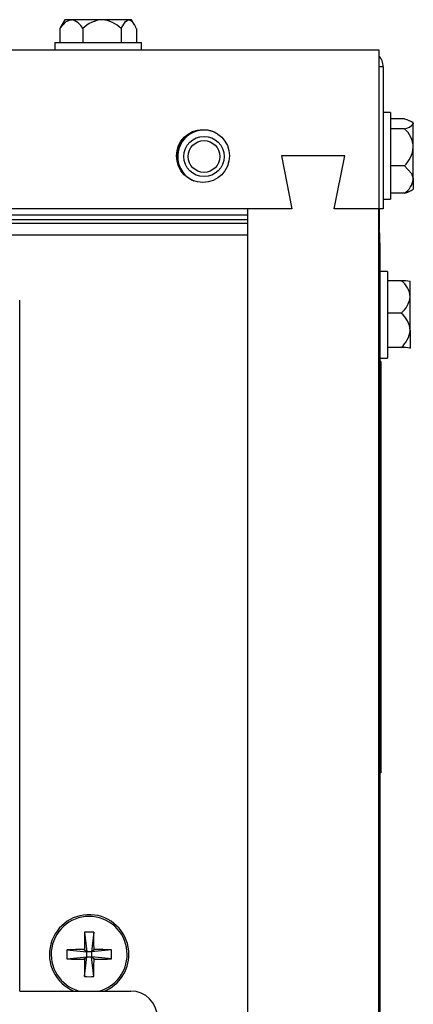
# Model space of a CAD drawing. Extents: x 21 to 164, y 8 to 115.
# Tile 51 of 53: x 87.77 to 89.63, y 61.21 to 65.86. Entities that reach past the tile are written whole.
import ezdxf

# ---------------------------------------------------------------- set-up
doc = ezdxf.new("R2010")
doc.units = 0
doc.layers.add('BODY', color=3, linetype='CONTINUOUS')

msp = doc.modelspace()

# ---------------------------------------------------------------- linework, layer by layer
at = {"layer": 'BODY', "linetype": 'CONTINUOUS'}
for p, q in [((87.971, 65.8351), (87.9618, 65.8172)), ((87.9849, 65.8594), (87.9709, 65.8352)), ((88.0162, 65.8594), (87.9849, 65.8594)), ((88.161, 65.8594), (88.0162, 65.8594)), ((88.2871, 65.8594), (88.161, 65.8594)), ((88.2999, 65.8594), (88.2871, 65.8594)), ((88.3138, 65.8352), (88.2999, 65.8594)), ((87.9618, 65.8172), (87.9618, 65.7519)), ((88.0707, 65.8172), (88.0707, 65.7519)), ((88.2513, 65.8172), (88.2513, 65.7519)), ((88.323, 65.8172), (88.323, 65.7519)), ((87.9379, 65.7519), (87.9379, 65.7164)), ((87.9379, 65.7519), (88.3469, 65.7519)), ((88.3469, 65.7164), (88.3469, 65.7519)), ((69.8074, 65.7164), (89.4674, 65.7164)), ((89.4674, 65.7164), (89.4674, 64.9664)), ((89.4874, 65.6374), (89.4674, 65.6374)), ((89.4874, 65.6374), (89.4874, 64.9664)), ((89.5228, 65.4209), (89.4874, 65.4209)), ((89.5228, 65.4209), (89.5228, 65.1636)), ((89.5881, 65.3921), (89.5228, 65.3921)), ((89.6303, 65.3739), (89.6207, 65.3795)), ((89.6303, 65.3686), (89.6303, 65.3739)), ((89.6303, 65.2573), (89.6303, 65.3686)), ((89.5881, 65.3451), (89.5228, 65.3451)), ((89.6303, 65.1051), (89.6303, 65.2573)), ((89.0074, 65.2164), (89.0574, 64.9664)), ((89.3074, 65.2164), (89.0074, 65.2164)), ((89.2574, 64.9664), (89.3074, 65.2164)), ((89.5881, 65.1694), (89.5228, 65.1694)), ((89.5228, 65.1636), (89.5228, 65.0119)), ((89.6303, 65.1051), (89.6303, 65.059)), ((89.5881, 65.0408), (89.5228, 65.0408)), ((89.6207, 65.0534), (89.6303, 65.059)), ((89.4874, 65.0119), (89.5228, 65.0119)), ((88.8474, 64.9664), (70.4274, 64.9664)), ((88.8474, 64.9664), (88.8474, 52.4414)), ((89.0574, 64.9664), (88.8474, 64.9664)), ((89.4674, 64.9664), (89.2574, 64.9664)), ((89.4874, 64.9664), (89.4674, 64.9664)), ((89.4674, 14.4664), (89.4674, 64.9664)), ((89.4694, 64.9664), (89.4694, 64.8653)), ((87.2704, 64.9393), (88.8474, 64.9393)), ((87.2704, 64.9174), (88.8474, 64.9174)), ((87.2704, 64.8996), (88.8474, 64.8996)), ((87.2704, 64.8437), (88.8474, 64.8437)), ((89.4724, 64.8437), (89.4674, 64.8437)), ((89.4724, 64.8064), (89.4674, 64.8064)), ((89.4724, 64.8064), (89.4724, 64.8437)), ((89.4724, 64.8064), (89.4724, 14.4664)), ((89.5078, 64.6709), (89.4724, 64.6709)), ((89.5078, 64.6709), (89.5078, 64.4755)), ((89.5731, 64.6278), (89.5078, 64.6278)), ((89.6153, 64.6239), (89.615, 64.6241)), ((89.6153, 64.5511), (89.6153, 64.6238)), ((87.7724, 61.2764), (87.7724, 64.5368)), ((89.6153, 64.3938), (89.6153, 64.5511)), ((89.5078, 64.4755), (89.5078, 64.2619)), ((89.5731, 64.4745), (89.5078, 64.4745)), ((89.6153, 64.3938), (89.6153, 64.3091)), ((89.5731, 64.3131), (89.5078, 64.3131)), ((89.615, 64.3088), (89.6153, 64.309)), ((89.4724, 64.2619), (89.5078, 64.2619)), ((89.4774, 64.2464), (89.4724, 64.2464)), ((89.4774, 64.2464), (89.4774, 62.3064)), ((89.4774, 62.3064), (89.4724, 62.3064)), ((88.079, 61.5541), (88.0889, 61.4609)), ((88.1218, 61.5541), (88.1119, 61.4609)), ((87.9957, 61.4708), (88.0889, 61.4609)), ((88.0775, 61.4723), (88.0889, 61.4609)), ((88.1119, 61.4609), (88.0889, 61.4609)), ((88.0889, 61.4379), (88.0889, 61.4609)), ((88.1119, 61.4609), (88.1232, 61.4723)), ((88.205, 61.4708), (88.1119, 61.4609)), ((88.1119, 61.4609), (88.1119, 61.4379)), ((87.9957, 61.4281), (88.0889, 61.4379)), ((88.0889, 61.4379), (88.0775, 61.4266)), ((88.079, 61.3448), (88.0889, 61.4379)), ((88.0889, 61.4379), (88.1119, 61.4379)), ((88.1232, 61.4266), (88.1119, 61.4379)), ((88.205, 61.4281), (88.1119, 61.4379)), ((88.1218, 61.3448), (88.1119, 61.4379)), ((87.7724, 61.2764), (88.2974, 61.2764))]:
    msp.add_line(p, q, dxfattribs=at)
at = {"layer": 'BODY', "linetype": 'CONTINUOUS', "flags": 128}
for points in [[(87.9618, 65.8172), (87.9924, 65.8508), (88.0118, 65.8591), (88.0162, 65.8594)], [(88.2513, 65.8172), (88.2714, 65.8508), (88.2842, 65.8591), (88.2871, 65.8594)], [(89.5881, 65.3921), (89.599, 65.3886), (89.6239, 65.3774), (89.6303, 65.3693), (89.6303, 65.3686)], [(89.5881, 65.1694), (89.6217, 65.1333), (89.63, 65.1103), (89.6303, 65.1051)], [(89.5881, 65.0408), (89.605, 65.0464), (89.6201, 65.054)]]:
    msp.add_lwpolyline(points, dxfattribs=at)
at = {"layer": 'BODY', "linetype": 'CONTINUOUS'}
for centre, radius in [((88.6374, 65.2164), 0.125), ((88.6424, 65.2139), 0.095), ((88.6424, 65.2139), 0.0748)]:
    msp.add_circle(centre, radius, dxfattribs=at)
for centre, radius, start, end in [((88.0001, 65.7823), 0.0787, 26.2624, 78.1711), ((88.1711, 65.7201), 0.1397, 94.148, 135.9524), ((88.1484, 65.7147), 0.1452, 44.8786, 85.0213), ((88.2641, 65.8035), 0.0604, 13.0862, 67.6199), ((89.4213, 65.6413), 0.0662, 356.6223, 45.8958), ((89.5819, 65.4058), 0.0611, 275.825, 322.401), ((88.6424, 65.2139), 0.125, 64.737, 242.1333), ((88.6424, 65.2139), 0.1245, 59.5862, 247.2837), ((89.5069, 65.252), 0.1235, 2.4277, 48.9038), ((89.4934, 65.269), 0.1374, 313.5626, 355.107), ((89.5385, 65.1194), 0.0929, 302.2742, 351.1873), ((89.3934, 64.8437), 0.079, 0, 20.494), ((89.5143, 64.5455), 0.1012, 3.2026, 54.4584), ((89.5737, 64.4101), 0.2177, 78.9834, 90.1582), ((89.5016, 64.5638), 0.1144, 308.6898, 353.6492), ((89.5066, 64.3883), 0.1088, 2.8867, 52.3385), ((89.4936, 64.4061), 0.1223, 310.5355, 354.2379), ((89.5737, 64.0955), 0.2177, 78.9834, 90.1582), ((88.1004, 61.4494), 0.1875, 0, 247.3191), ((88.1004, 61.4494), 0.1793, 0, 254.7715), ((91.4521, 61.4521), 3.3746, 178.2676, 179.6566), ((88.1004, 61.0892), 0.4654, 87.3676, 92.6324), ((84.7487, 61.4521), 3.3746, 0.3434, 1.7324), ((88.4602, 61.4494), 0.465, 177.3655, 182.6345), ((88.0978, 58.0971), 3.3752, 90.3444, 91.7331), ((88.103, 58.0971), 3.3752, 88.2669, 89.6556), ((87.7405, 61.4494), 0.465, 357.3655, 2.6345), ((88.098, 64.8125), 3.386, 268.2691, 269.6534), ((91.4521, 61.4468), 3.3746, 180.3434, 181.7324), ((84.7487, 61.4468), 3.3746, 358.2676, 359.6566), ((88.1028, 64.8125), 3.386, 270.3466, 271.7309), ((88.1004, 61.4494), 0.1793, 285.2285, 0), ((88.1004, 61.4494), 0.1875, 292.6809, 0), ((88.1004, 61.8097), 0.4654, 267.3676, 272.6324), ((88.2974, 61.1514), 0.125, 0, 90)]:
    msp.add_arc(centre, radius, start, end, dxfattribs=at)

doc.saveas('drawing.dxf')
